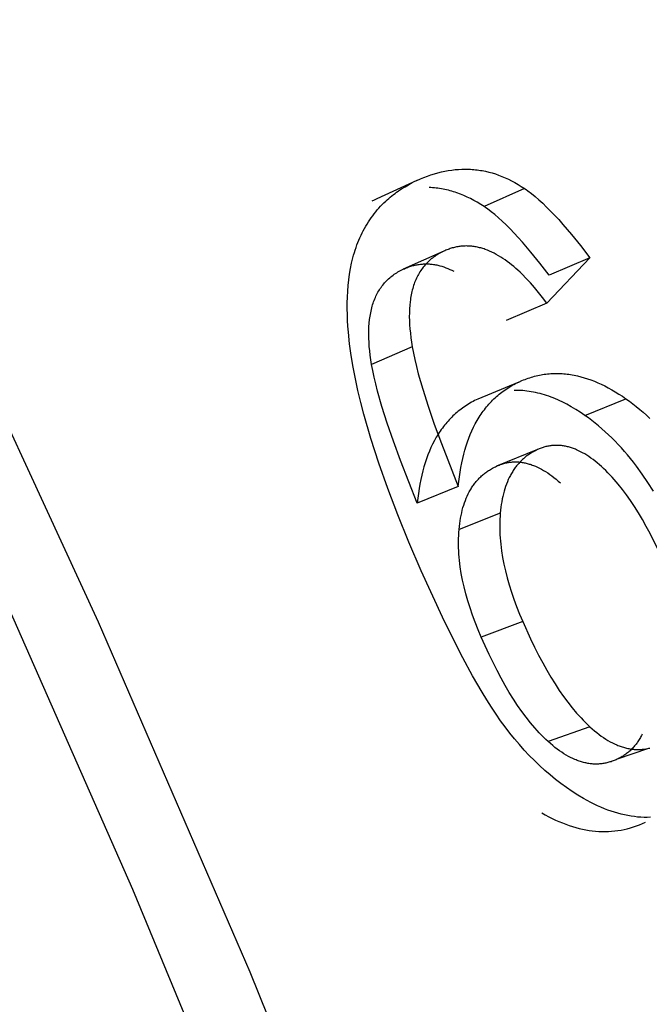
# Model space of a CAD drawing. Header units: millimetres. Extents: x -2637 to -1637, y 678 to 1678.
# Tile 41 of 256: x -2398.99 to -2397.02, y 1063.11 to 1066.2. Entities that reach past the tile are written whole.
import ezdxf

# ---------------------------------------------------------------- set-up
doc = ezdxf.new("R2010")
doc.units = ezdxf.units.MM
doc.layers.add('Make2D$B.SHOW mini', color=7, linetype='Continuous', true_color=0x000000)

msp = doc.modelspace()

# ---------------------------------------------------------------- linework, layer by layer
at = {"layer": 'Make2D$B.SHOW mini', "color": 18, "lineweight": -3, "true_color": 0x000000}
for points in [[(-2395.0613, 1047.7181), (-2395.0951, 1048.6893), (-2395.1563, 1049.6709), (-2395.2448, 1050.661), (-2395.3604, 1051.6577), (-2395.5026, 1052.6591), (-2395.671, 1053.6633), (-2395.8651, 1054.6683), (-2396.0841, 1055.6723), (-2396.3275, 1056.6734), (-2396.5943, 1057.6699), (-2396.8837, 1058.6599), (-2397.1948, 1059.6419), (-2397.5265, 1060.6141), (-2397.8779, 1061.5751), (-2398.2478, 1062.5233), (-2398.6388, 1063.4658), (-2399.0538, 1064.4092), (-2399.4927, 1065.3519), (-2399.9554, 1066.292), (-2400.4414, 1067.2277), (-2400.9503, 1068.1573), (-2401.4816, 1069.0788)], [(-2394.8422, 1047.2368), (-2394.8536, 1048.0157), (-2394.8828, 1048.7994), (-2394.9297, 1049.5868), (-2394.994, 1050.377), (-2395.0754, 1051.1689), (-2395.1734, 1051.9615), (-2395.2877, 1052.7539), (-2395.4179, 1053.545), (-2395.5636, 1054.334), (-2395.7242, 1055.12), (-2395.8994, 1055.9021), (-2396.0885, 1056.6794), (-2396.3725, 1057.7466), (-2396.6881, 1058.8251), (-2397.0356, 1059.9126), (-2397.4152, 1061.0068), (-2397.8269, 1062.1054), (-2398.2706, 1063.2059), (-2398.7459, 1064.3056), (-2399.2525, 1065.4019), (-2399.7897, 1066.492), (-2400.3568, 1067.5731), (-2400.9528, 1068.6426)], [(-2397.7469, 1065.6917), (-2397.7359, 1065.6967), (-2397.7248, 1065.7012), (-2397.7138, 1065.7055), (-2397.7028, 1065.7093), (-2397.6918, 1065.7128), (-2397.6809, 1065.7159), (-2397.67, 1065.7187), (-2397.6592, 1065.7211), (-2397.6484, 1065.7231), (-2397.6376, 1065.7247), (-2397.6269, 1065.726), (-2397.6161, 1065.7269), (-2397.6055, 1065.7274), (-2397.5948, 1065.7276), (-2397.5895, 1065.7275), (-2397.5843, 1065.7274), (-2397.579, 1065.7271), (-2397.5737, 1065.7268), (-2397.5684, 1065.7264), (-2397.5632, 1065.7258), (-2397.5579, 1065.7252), (-2397.5527, 1065.7245), (-2397.5475, 1065.7237), (-2397.5422, 1065.7228), (-2397.537, 1065.7218), (-2397.5318, 1065.7207), (-2397.5214, 1065.7183), (-2397.5111, 1065.7155), (-2397.5008, 1065.7123), (-2397.4905, 1065.7088), (-2397.4803, 1065.7049), (-2397.4701, 1065.7006), (-2397.46, 1065.6959), (-2397.4498, 1065.6909), (-2397.4398, 1065.6855), (-2397.4297, 1065.6797), (-2397.4197, 1065.6735), (-2397.4098, 1065.667)], [(-2397.7336, 1064.4664), (-2397.7721, 1064.5561), (-2397.8071, 1064.6423), (-2397.8386, 1064.725), (-2397.8667, 1064.8046), (-2397.8917, 1064.8819), (-2397.9135, 1064.9577), (-2397.9233, 1064.9952), (-2397.9322, 1065.0325), (-2397.9402, 1065.0695), (-2397.9472, 1065.1063), (-2397.9533, 1065.1429), (-2397.9583, 1065.1794), (-2397.9621, 1065.2159), (-2397.9635, 1065.2342), (-2397.9646, 1065.2526), (-2397.9653, 1065.2709), (-2397.9656, 1065.2893), (-2397.9655, 1065.3077), (-2397.965, 1065.326), (-2397.9641, 1065.3443), (-2397.9626, 1065.3623), (-2397.9607, 1065.3802), (-2397.9583, 1065.3978), (-2397.9553, 1065.4152), (-2397.9518, 1065.4323), (-2397.9498, 1065.4407), (-2397.9477, 1065.4491), (-2397.9455, 1065.4573), (-2397.9431, 1065.4655), (-2397.9406, 1065.4735), (-2397.9379, 1065.4815), (-2397.9351, 1065.4894), (-2397.9321, 1065.4971), (-2397.929, 1065.5048), (-2397.9258, 1065.5123), (-2397.9224, 1065.5198), (-2397.9189, 1065.5271), (-2397.9152, 1065.5343), (-2397.9114, 1065.5414), (-2397.9074, 1065.5483), (-2397.9033, 1065.5552), (-2397.8991, 1065.5619), (-2397.8947, 1065.5685), (-2397.8903, 1065.5749), (-2397.8857, 1065.5812), (-2397.881, 1065.5874), (-2397.8761, 1065.5935), (-2397.8712, 1065.5994), (-2397.8662, 1065.6051), (-2397.861, 1065.6108), (-2397.8558, 1065.6162), (-2397.8505, 1065.6216), (-2397.845, 1065.6268), (-2397.8403, 1065.6311), (-2397.8355, 1065.6353), (-2397.8307, 1065.6395), (-2397.8257, 1065.6435), (-2397.8208, 1065.6474), (-2397.8157, 1065.6512), (-2397.8106, 1065.655), (-2397.8054, 1065.6586), (-2397.8002, 1065.6621), (-2397.7949, 1065.6656), (-2397.7841, 1065.6722), (-2397.7731, 1065.6785), (-2397.7618, 1065.6845)], [(-2397.7469, 1065.6917), (-2397.8731, 1065.6338)], [(-2397.5364, 1065.6102), (-2397.5469, 1065.617), (-2397.5574, 1065.6234), (-2397.5679, 1065.6293), (-2397.5785, 1065.6349), (-2397.5891, 1065.64), (-2397.5998, 1065.6448), (-2397.6105, 1065.6491), (-2397.6212, 1065.653), (-2397.6266, 1065.6548), (-2397.632, 1065.6565), (-2397.6374, 1065.6581), (-2397.6429, 1065.6596), (-2397.6483, 1065.661), (-2397.6537, 1065.6623), (-2397.6592, 1065.6635), (-2397.6647, 1065.6646), (-2397.6701, 1065.6656), (-2397.6756, 1065.6665), (-2397.6811, 1065.6673), (-2397.6866, 1065.668), (-2397.6921, 1065.6686), (-2397.6977, 1065.669), (-2397.7032, 1065.6694), (-2397.7088, 1065.6697)], [(-2397.4098, 1065.667), (-2397.5364, 1065.6102)], [(-2397.4098, 1065.667), (-2397.4042, 1065.6632), (-2397.3987, 1065.6592), (-2397.3874, 1065.6507), (-2397.3758, 1065.6413), (-2397.3641, 1065.6312), (-2397.3521, 1065.6203), (-2397.3399, 1065.6086), (-2397.3275, 1065.5961), (-2397.3148, 1065.5829), (-2397.3019, 1065.5689), (-2397.2888, 1065.5542), (-2397.2618, 1065.5223), (-2397.2338, 1065.4874), (-2397.2048, 1065.4495)], [(-2397.8731, 1065.6338), (-2397.8807, 1065.6303), (-2397.8881, 1065.6266)], [(-2397.3323, 1065.3945), (-2397.3611, 1065.4321), (-2397.389, 1065.4668), (-2397.4159, 1065.4983), (-2397.429, 1065.513), (-2397.4418, 1065.5268), (-2397.4544, 1065.54), (-2397.4668, 1065.5523), (-2397.479, 1065.5639), (-2397.4909, 1065.5747), (-2397.5026, 1065.5847), (-2397.5141, 1065.594), (-2397.5254, 1065.6025), (-2397.5309, 1065.6064), (-2397.5364, 1065.6102)], [(-2397.6628, 1065.4699), (-2397.7896, 1065.4135)], [(-2397.6628, 1065.4699), (-2397.6671, 1065.4678), (-2397.6713, 1065.4656), (-2397.6755, 1065.4634), (-2397.6795, 1065.4611), (-2397.6835, 1065.4587), (-2397.6874, 1065.4562), (-2397.6912, 1065.4536), (-2397.6949, 1065.451), (-2397.6985, 1065.4482), (-2397.7021, 1065.4454), (-2397.7055, 1065.4425), (-2397.7088, 1065.4395), (-2397.7121, 1065.4365), (-2397.7153, 1065.4333), (-2397.7184, 1065.4301), (-2397.7214, 1065.4268), (-2397.7243, 1065.4233), (-2397.7271, 1065.4199), (-2397.7298, 1065.4163), (-2397.7325, 1065.4126), (-2397.735, 1065.4089), (-2397.7375, 1065.4051), (-2397.7399, 1065.4012), (-2397.7422, 1065.3972), (-2397.7444, 1065.3931), (-2397.7465, 1065.389), (-2397.7485, 1065.3848), (-2397.7505, 1065.3804), (-2397.7523, 1065.376), (-2397.7541, 1065.3716), (-2397.7557, 1065.367), (-2397.7573, 1065.3623), (-2397.7588, 1065.3576), (-2397.7602, 1065.3528), (-2397.7615, 1065.3479), (-2397.7628, 1065.3429), (-2397.7639, 1065.3378), (-2397.765, 1065.3327), (-2397.7659, 1065.3274), (-2397.7668, 1065.3221), (-2397.7676, 1065.3167), (-2397.7683, 1065.3112), (-2397.7695, 1065.3), (-2397.7703, 1065.2885), (-2397.7707, 1065.2766), (-2397.7708, 1065.2643), (-2397.7705, 1065.2518), (-2397.7699, 1065.2389), (-2397.7689, 1065.2257), (-2397.7676, 1065.2121), (-2397.7659, 1065.1982), (-2397.7639, 1065.184), (-2397.7615, 1065.1694)], [(-2397.3397, 1065.3069), (-2397.3525, 1065.324), (-2397.3652, 1065.3403), (-2397.378, 1065.3558), (-2397.3908, 1065.3705), (-2397.4037, 1065.3844), (-2397.4167, 1065.3976), (-2397.4233, 1065.4039), (-2397.4298, 1065.41), (-2397.4365, 1065.4159), (-2397.4432, 1065.4216), (-2397.4499, 1065.4271), (-2397.4567, 1065.4324), (-2397.4635, 1065.4375), (-2397.4703, 1065.4424), (-2397.4772, 1065.4471), (-2397.4841, 1065.4515), (-2397.491, 1065.4557), (-2397.498, 1065.4596), (-2397.505, 1065.4634), (-2397.5119, 1065.4668), (-2397.5189, 1065.47), (-2397.5259, 1065.4729), (-2397.5329, 1065.4756), (-2397.5364, 1065.4768), (-2397.5399, 1065.4779), (-2397.5434, 1065.479), (-2397.5469, 1065.48), (-2397.5503, 1065.4809), (-2397.5538, 1065.4818), (-2397.5573, 1065.4826), (-2397.5607, 1065.4833), (-2397.5642, 1065.4839), (-2397.5677, 1065.4845), (-2397.5711, 1065.485), (-2397.5746, 1065.4854), (-2397.578, 1065.4857), (-2397.5814, 1065.486), (-2397.5849, 1065.4861), (-2397.5883, 1065.4862), (-2397.5917, 1065.4863), (-2397.5951, 1065.4862), (-2397.5985, 1065.4861), (-2397.602, 1065.4859), (-2397.6054, 1065.4857), (-2397.6088, 1065.4853), (-2397.6122, 1065.4849), (-2397.6156, 1065.4844), (-2397.619, 1065.4839), (-2397.6224, 1065.4832), (-2397.6257, 1065.4825), (-2397.6291, 1065.4817), (-2397.6325, 1065.4809), (-2397.6359, 1065.48), (-2397.6392, 1065.479), (-2397.6426, 1065.4779), (-2397.646, 1065.4767), (-2397.6493, 1065.4755), (-2397.6527, 1065.4742), (-2397.6561, 1065.4728), (-2397.6594, 1065.4714), (-2397.6628, 1065.4699)], [(-2397.2048, 1065.4495), (-2397.3397, 1065.3069)], [(-2397.2048, 1065.4495), (-2397.3323, 1065.3945)], [(-2397.889, 1065.1145), (-2397.8914, 1065.129), (-2397.8934, 1065.1432), (-2397.895, 1065.157), (-2397.8963, 1065.1704), (-2397.8972, 1065.1836), (-2397.8978, 1065.1964), (-2397.898, 1065.2089), (-2397.8979, 1065.221), (-2397.8975, 1065.2329), (-2397.8966, 1065.2444), (-2397.8955, 1065.2555), (-2397.8947, 1065.261), (-2397.8939, 1065.2664), (-2397.893, 1065.2716), (-2397.8921, 1065.2768), (-2397.891, 1065.282), (-2397.8898, 1065.287), (-2397.8886, 1065.292), (-2397.8873, 1065.2969), (-2397.8859, 1065.3016), (-2397.8843, 1065.3064), (-2397.8828, 1065.311), (-2397.8811, 1065.3155), (-2397.8793, 1065.32), (-2397.8774, 1065.3244), (-2397.8755, 1065.3287), (-2397.8735, 1065.3329), (-2397.8713, 1065.337), (-2397.8691, 1065.3411), (-2397.8668, 1065.345), (-2397.8644, 1065.3489), (-2397.862, 1065.3527), (-2397.8594, 1065.3564), (-2397.8567, 1065.3601), (-2397.854, 1065.3636), (-2397.8512, 1065.3671), (-2397.8483, 1065.3705), (-2397.8453, 1065.3738), (-2397.8422, 1065.377), (-2397.839, 1065.3802), (-2397.8357, 1065.3832), (-2397.8324, 1065.3862), (-2397.8289, 1065.3891), (-2397.8254, 1065.3919), (-2397.8218, 1065.3946), (-2397.8181, 1065.3973), (-2397.8143, 1065.3999), (-2397.8104, 1065.4023), (-2397.8064, 1065.4047), (-2397.8023, 1065.4071), (-2397.7982, 1065.4093), (-2397.794, 1065.4114), (-2397.7896, 1065.4135)], [(-2397.7896, 1065.4135), (-2397.7863, 1065.415), (-2397.783, 1065.4165), (-2397.7796, 1065.4178), (-2397.7763, 1065.4191), (-2397.773, 1065.4203), (-2397.7696, 1065.4215), (-2397.7663, 1065.4226), (-2397.7629, 1065.4236), (-2397.7596, 1065.4245), (-2397.7562, 1065.4254), (-2397.7529, 1065.4262), (-2397.7495, 1065.4269), (-2397.7461, 1065.4275), (-2397.7428, 1065.4281), (-2397.7394, 1065.4286), (-2397.736, 1065.429), (-2397.7326, 1065.4294), (-2397.7292, 1065.4296), (-2397.7258, 1065.4299), (-2397.7224, 1065.43), (-2397.719, 1065.43), (-2397.7156, 1065.43), (-2397.7122, 1065.4299), (-2397.7088, 1065.4298), (-2397.7054, 1065.4295), (-2397.702, 1065.4292), (-2397.6986, 1065.4288), (-2397.6951, 1065.4284), (-2397.6917, 1065.4278), (-2397.6882, 1065.4272), (-2397.6848, 1065.4266), (-2397.6813, 1065.4258), (-2397.6782, 1065.4251), (-2397.675, 1065.4242), (-2397.6688, 1065.4224), (-2397.6624, 1065.4204), (-2397.6561, 1065.4181), (-2397.6498, 1065.4156), (-2397.6435, 1065.4129), (-2397.6372, 1065.41), (-2397.6308, 1065.4068)], [(-2397.3397, 1065.3069), (-2397.4674, 1065.2524)], [(-2397.7615, 1065.1694), (-2397.889, 1065.1145)], [(-2397.7615, 1065.1694), (-2397.7579, 1065.1499), (-2397.7535, 1065.1294), (-2397.7484, 1065.1078), (-2397.7426, 1065.0851), (-2397.7287, 1065.0366), (-2397.712, 1064.9838), (-2397.6925, 1064.9268), (-2397.6702, 1064.8657), (-2397.6174, 1064.731)], [(-2397.7462, 1064.679), (-2397.7986, 1064.8128), (-2397.8207, 1064.8735), (-2397.8401, 1064.9301), (-2397.8566, 1064.9825), (-2397.8703, 1065.0307), (-2397.8761, 1065.0533), (-2397.8811, 1065.0748), (-2397.8855, 1065.0952), (-2397.889, 1065.1145)], [(-2397.4274, 1065.0592), (-2397.4175, 1065.0635), (-2397.4126, 1065.0656), (-2397.4076, 1065.0675), (-2397.4026, 1065.0694), (-2397.3977, 1065.0711), (-2397.3927, 1065.0728), (-2397.3877, 1065.0743), (-2397.3827, 1065.0758), (-2397.3777, 1065.0772), (-2397.3726, 1065.0784), (-2397.3676, 1065.0796), (-2397.3625, 1065.0807), (-2397.3575, 1065.0816), (-2397.3524, 1065.0825), (-2397.3473, 1065.0833), (-2397.3422, 1065.084), (-2397.3371, 1065.0845), (-2397.332, 1065.085), (-2397.3269, 1065.0854), (-2397.3217, 1065.0857), (-2397.3166, 1065.0859), (-2397.3114, 1065.086), (-2397.3062, 1065.086), (-2397.3011, 1065.0859), (-2397.2959, 1065.0857), (-2397.2907, 1065.0854), (-2397.2855, 1065.085), (-2397.2802, 1065.0846), (-2397.275, 1065.084), (-2397.2698, 1065.0833), (-2397.2645, 1065.0825), (-2397.2593, 1065.0817), (-2397.254, 1065.0807), (-2397.2434, 1065.0785), (-2397.2328, 1065.0758), (-2397.2221, 1065.0728), (-2397.2114, 1065.0694), (-2397.2007, 1065.0657), (-2397.1899, 1065.0615), (-2397.1791, 1065.0569), (-2397.1683, 1065.052), (-2397.1574, 1065.0467), (-2397.1464, 1065.041), (-2397.1355, 1065.0349), (-2397.1245, 1065.0284), (-2397.1134, 1065.0215), (-2397.1023, 1065.0143), (-2397.0912, 1065.0066)], [(-2397.6174, 1064.731), (-2397.6157, 1064.7465), (-2397.6138, 1064.7617), (-2397.6116, 1064.7765), (-2397.6092, 1064.791), (-2397.6064, 1064.8052), (-2397.6034, 1064.819), (-2397.6001, 1064.8325), (-2397.5965, 1064.8456), (-2397.5926, 1064.8584), (-2397.5885, 1064.8709), (-2397.5841, 1064.883), (-2397.5794, 1064.8948), (-2397.5744, 1064.9062), (-2397.5692, 1064.9173), (-2397.5637, 1064.9281), (-2397.5579, 1064.9385), (-2397.5549, 1064.9436), (-2397.5518, 1064.9486), (-2397.5487, 1064.9535), (-2397.5454, 1064.9583), (-2397.5422, 1064.9631), (-2397.5388, 1064.9677), (-2397.5354, 1064.9723), (-2397.5319, 1064.9768), (-2397.5283, 1064.9812), (-2397.5247, 1064.9855), (-2397.521, 1064.9898), (-2397.5173, 1064.9939), (-2397.5134, 1064.998), (-2397.5095, 1065.002), (-2397.5055, 1065.0059), (-2397.5015, 1065.0097), (-2397.4974, 1065.0134), (-2397.4932, 1065.0171), (-2397.4889, 1065.0206), (-2397.4846, 1065.0241), (-2397.4802, 1065.0275), (-2397.4758, 1065.0308), (-2397.4712, 1065.034), (-2397.4666, 1065.0371), (-2397.462, 1065.0402), (-2397.4572, 1065.0432), (-2397.4524, 1065.046), (-2397.4476, 1065.0488), (-2397.4426, 1065.0515), (-2397.4376, 1065.0542), (-2397.4325, 1065.0567), (-2397.4274, 1065.0592)], [(-2397.4274, 1065.0592), (-2397.5556, 1065.0058)], [(-2397.5556, 1065.0058), (-2397.5607, 1065.0033), (-2397.5658, 1065.0008), (-2397.5708, 1064.9982), (-2397.5758, 1064.9955), (-2397.5806, 1064.9927), (-2397.5854, 1064.9898), (-2397.5902, 1064.9868), (-2397.5949, 1064.9838), (-2397.5995, 1064.9807), (-2397.604, 1064.9775), (-2397.6085, 1064.9742), (-2397.6128, 1064.9708), (-2397.6172, 1064.9673), (-2397.6214, 1064.9638), (-2397.6256, 1064.9601), (-2397.6297, 1064.9564), (-2397.6338, 1064.9526), (-2397.6378, 1064.9487), (-2397.6417, 1064.9448), (-2397.6455, 1064.9407), (-2397.6493, 1064.9366), (-2397.653, 1064.9323), (-2397.6566, 1064.928), (-2397.6602, 1064.9236), (-2397.6637, 1064.9192), (-2397.6671, 1064.9146), (-2397.6705, 1064.91), (-2397.6738, 1064.9052), (-2397.677, 1064.9004), (-2397.6801, 1064.8955), (-2397.6832, 1064.8906), (-2397.6862, 1064.8855), (-2397.6921, 1064.8751), (-2397.6976, 1064.8644), (-2397.7029, 1064.8533), (-2397.7079, 1064.842), (-2397.7126, 1064.8302), (-2397.717, 1064.8182), (-2397.7212, 1064.8058), (-2397.7251, 1064.793), (-2397.7287, 1064.78), (-2397.732, 1064.7666), (-2397.735, 1064.7528), (-2397.7378, 1064.7387), (-2397.7403, 1064.7243), (-2397.7425, 1064.7096), (-2397.7445, 1064.6945), (-2397.7462, 1064.679)], [(-2397.22, 1064.9545), (-2397.2343, 1064.9642), (-2397.2486, 1064.9733), (-2397.2628, 1064.9817), (-2397.277, 1064.9895), (-2397.2911, 1064.9967), (-2397.2981, 1065), (-2397.3051, 1065.0032), (-2397.3121, 1065.0062), (-2397.3191, 1065.009), (-2397.3261, 1065.0117), (-2397.333, 1065.0143), (-2397.34, 1065.0166), (-2397.3469, 1065.0188), (-2397.3538, 1065.0209), (-2397.3607, 1065.0228), (-2397.3675, 1065.0245), (-2397.3744, 1065.026), (-2397.3812, 1065.0274), (-2397.388, 1065.0287), (-2397.3948, 1065.0298), (-2397.4016, 1065.0307), (-2397.4084, 1065.0314), (-2397.4151, 1065.032), (-2397.4219, 1065.0324), (-2397.4286, 1065.0327), (-2397.4353, 1065.0328), (-2397.442, 1065.0328)], [(-2397.22, 1064.9545), (-2397.0912, 1065.0066)], [(-2397.0912, 1065.0066), (-2397.0802, 1064.9987), (-2397.0693, 1064.9905), (-2397.0585, 1064.982), (-2397.0478, 1064.9732), (-2397.0373, 1064.9641), (-2397.0268, 1064.9548), (-2397.0165, 1064.9451)], [(-2397.005, 1064.7164), (-2397.0222, 1064.7437), (-2397.0399, 1064.7698), (-2397.058, 1064.7949), (-2397.0673, 1064.807), (-2397.0766, 1064.8188), (-2397.0861, 1064.8303), (-2397.0957, 1064.8415), (-2397.1054, 1064.8525), (-2397.1153, 1064.8632), (-2397.1252, 1064.8736), (-2397.1353, 1064.8837), (-2397.1455, 1064.8935), (-2397.1558, 1064.9031), (-2397.1662, 1064.9123), (-2397.1767, 1064.9213), (-2397.1874, 1064.93), (-2397.1981, 1064.9385), (-2397.209, 1064.9466), (-2397.22, 1064.9545)], [(-2397.1677, 1064.7934), (-2397.1743, 1064.7994), (-2397.181, 1064.805), (-2397.1876, 1064.8104), (-2397.1943, 1064.8155), (-2397.2009, 1064.8204), (-2397.2074, 1064.8249), (-2397.214, 1064.8292), (-2397.2205, 1064.8332), (-2397.227, 1064.8369), (-2397.2334, 1064.8404), (-2397.2399, 1064.8435), (-2397.2463, 1064.8464), (-2397.2495, 1064.8478), (-2397.2527, 1064.8491), (-2397.2559, 1064.8503), (-2397.2591, 1064.8514), (-2397.2622, 1064.8525), (-2397.2654, 1064.8535), (-2397.2686, 1064.8544), (-2397.2717, 1064.8553), (-2397.2748, 1064.8561), (-2397.278, 1064.8568), (-2397.2811, 1064.8575), (-2397.2842, 1064.8581), (-2397.2874, 1064.8586), (-2397.2905, 1064.859), (-2397.2936, 1064.8594), (-2397.2967, 1064.8597), (-2397.2998, 1064.86), (-2397.3028, 1064.8602), (-2397.3059, 1064.8603), (-2397.309, 1064.8603), (-2397.312, 1064.8603), (-2397.3151, 1064.8602), (-2397.3181, 1064.86), (-2397.3212, 1064.8598), (-2397.3242, 1064.8595), (-2397.3272, 1064.8591), (-2397.3302, 1064.8587), (-2397.3333, 1064.8582), (-2397.3363, 1064.8576), (-2397.3393, 1064.857), (-2397.3422, 1064.8562), (-2397.3452, 1064.8555), (-2397.3482, 1064.8546), (-2397.3511, 1064.8537), (-2397.3541, 1064.8527), (-2397.3571, 1064.8517), (-2397.36, 1064.8506), (-2397.3629, 1064.8494), (-2397.3658, 1064.8481), (-2397.3688, 1064.8468)], [(-2397.3688, 1064.8468), (-2397.4976, 1064.7948)], [(-2397.3688, 1064.8468), (-2397.372, 1064.8452), (-2397.3752, 1064.8436), (-2397.3784, 1064.842), (-2397.3815, 1064.8403), (-2397.3846, 1064.8385), (-2397.3876, 1064.8367), (-2397.3906, 1064.8349), (-2397.3935, 1064.833), (-2397.3964, 1064.831), (-2397.3992, 1064.829), (-2397.402, 1064.827), (-2397.4047, 1064.8249), (-2397.4074, 1064.8227), (-2397.4101, 1064.8205), (-2397.4127, 1064.8183), (-2397.4153, 1064.816), (-2397.4178, 1064.8136), (-2397.4203, 1064.8112), (-2397.4227, 1064.8088), (-2397.4251, 1064.8063), (-2397.4274, 1064.8037), (-2397.4297, 1064.8011), (-2397.4319, 1064.7985), (-2397.4341, 1064.7958), (-2397.4363, 1064.7931), (-2397.4384, 1064.7903), (-2397.4405, 1064.7874), (-2397.4425, 1064.7845), (-2397.4445, 1064.7816), (-2397.4464, 1064.7786), (-2397.4483, 1064.7755), (-2397.4501, 1064.7724), (-2397.4519, 1064.7693), (-2397.4536, 1064.7661), (-2397.457, 1064.7596), (-2397.4602, 1064.7528), (-2397.4632, 1064.7459), (-2397.466, 1064.7388), (-2397.4687, 1064.7314), (-2397.4711, 1064.7239), (-2397.4734, 1064.7162), (-2397.4755, 1064.7083), (-2397.4775, 1064.7002), (-2397.4792, 1064.6919), (-2397.4808, 1064.6834), (-2397.4822, 1064.6746), (-2397.4835, 1064.6657), (-2397.4845, 1064.6567), (-2397.4854, 1064.6474)], [(-2397.6146, 1064.5962), (-2397.6137, 1064.6055), (-2397.6126, 1064.6145), (-2397.6113, 1064.6234), (-2397.6099, 1064.632), (-2397.6083, 1064.6405), (-2397.6065, 1064.6487), (-2397.6046, 1064.6568), (-2397.6024, 1064.6647), (-2397.6001, 1064.6724), (-2397.5976, 1064.6799), (-2397.595, 1064.6872), (-2397.5921, 1064.6942), (-2397.5891, 1064.7011), (-2397.5859, 1064.7078), (-2397.5826, 1064.7144), (-2397.579, 1064.7207), (-2397.5772, 1064.7237), (-2397.5753, 1064.7268), (-2397.5733, 1064.7298), (-2397.5714, 1064.7327), (-2397.5693, 1064.7356), (-2397.5673, 1064.7384), (-2397.5652, 1064.7412), (-2397.563, 1064.7439), (-2397.5608, 1064.7466), (-2397.5586, 1064.7493), (-2397.5563, 1064.7519), (-2397.5539, 1064.7544), (-2397.5515, 1064.7569), (-2397.5491, 1064.7593), (-2397.5466, 1064.7617), (-2397.5441, 1064.7641), (-2397.5415, 1064.7664), (-2397.5389, 1064.7686), (-2397.5363, 1064.7708), (-2397.5336, 1064.7729), (-2397.5308, 1064.775), (-2397.528, 1064.7771), (-2397.5252, 1064.7791), (-2397.5223, 1064.781), (-2397.5194, 1064.7829), (-2397.5164, 1064.7848), (-2397.5134, 1064.7866), (-2397.5103, 1064.7883), (-2397.5072, 1064.79), (-2397.504, 1064.7917), (-2397.5008, 1064.7933), (-2397.4976, 1064.7948)], [(-2397.4976, 1064.7948), (-2397.4947, 1064.7961), (-2397.4917, 1064.7974), (-2397.4888, 1064.7986), (-2397.4859, 1064.7997), (-2397.4829, 1064.8008), (-2397.48, 1064.8017), (-2397.477, 1064.8027), (-2397.474, 1064.8035), (-2397.4711, 1064.8043), (-2397.4681, 1064.805), (-2397.4651, 1064.8056), (-2397.4621, 1064.8062), (-2397.4591, 1064.8067), (-2397.4561, 1064.8072), (-2397.453, 1064.8075), (-2397.45, 1064.8079), (-2397.447, 1064.8081), (-2397.4439, 1064.8083), (-2397.4409, 1064.8084), (-2397.4378, 1064.8084), (-2397.4348, 1064.8084), (-2397.4317, 1064.8083), (-2397.4286, 1064.8081), (-2397.4255, 1064.8079), (-2397.4224, 1064.8076), (-2397.4193, 1064.8072), (-2397.4162, 1064.8067), (-2397.4131, 1064.8062), (-2397.41, 1064.8057), (-2397.4069, 1064.805), (-2397.4038, 1064.8043), (-2397.4006, 1064.8035), (-2397.3975, 1064.8027), (-2397.3943, 1064.8017), (-2397.3912, 1064.8008), (-2397.388, 1064.7997), (-2397.3848, 1064.7986), (-2397.3816, 1064.7974), (-2397.3785, 1064.7961), (-2397.3753, 1064.7948), (-2397.3689, 1064.7919), (-2397.3624, 1064.7888), (-2397.356, 1064.7854), (-2397.3495, 1064.7817), (-2397.343, 1064.7777), (-2397.3365, 1064.7735), (-2397.3299, 1064.769), (-2397.3234, 1064.7642), (-2397.3168, 1064.7591), (-2397.3102, 1064.7538), (-2397.3035, 1064.7482), (-2397.2969, 1064.7423)], [(-2396.9676, 1064.4831), (-2396.9793, 1064.5096), (-2396.9911, 1064.535), (-2397.003, 1064.5596), (-2397.0151, 1064.5831), (-2397.0272, 1064.6058), (-2397.0395, 1064.6275), (-2397.0518, 1064.6482), (-2397.0643, 1064.668), (-2397.0769, 1064.6869), (-2397.0896, 1064.7048), (-2397.1023, 1064.7219), (-2397.1152, 1064.738), (-2397.1282, 1064.7532), (-2397.1347, 1064.7605), (-2397.1412, 1064.7675), (-2397.1478, 1064.7743), (-2397.1544, 1064.7809), (-2397.161, 1064.7873), (-2397.1677, 1064.7934)], [(-2397.6174, 1064.731), (-2397.7462, 1064.679)], [(-2397.4854, 1064.6474), (-2397.6146, 1064.5962)], [(-2397.4854, 1064.6474), (-2397.4861, 1064.6379), (-2397.4866, 1064.6284), (-2397.4869, 1064.6189), (-2397.4871, 1064.6092), (-2397.487, 1064.5995), (-2397.4868, 1064.5897), (-2397.4864, 1064.5798), (-2397.4857, 1064.5698), (-2397.4849, 1064.5598), (-2397.4839, 1064.5497), (-2397.4814, 1064.5292), (-2397.4781, 1064.5085), (-2397.474, 1064.4874), (-2397.4693, 1064.466), (-2397.4637, 1064.4442), (-2397.4574, 1064.4222), (-2397.4504, 1064.3998), (-2397.4427, 1064.3771), (-2397.4342, 1064.354), (-2397.4249, 1064.3306), (-2397.4149, 1064.3069)], [(-2397.545, 1064.2579), (-2397.5549, 1064.2815), (-2397.5641, 1064.3047), (-2397.5726, 1064.3276), (-2397.5803, 1064.3502), (-2397.5872, 1064.3724), (-2397.5934, 1064.3943), (-2397.5989, 1064.4159), (-2397.6036, 1064.4372), (-2397.6076, 1064.4581), (-2397.6109, 1064.4788), (-2397.6134, 1064.4991), (-2397.6143, 1064.5092), (-2397.6151, 1064.5191), (-2397.6157, 1064.529), (-2397.6161, 1064.5389), (-2397.6163, 1064.5486), (-2397.6163, 1064.5583), (-2397.6162, 1064.5679), (-2397.6158, 1064.5774), (-2397.6153, 1064.5868), (-2397.6146, 1064.5962)], [(-2397.4842, 1063.9958), (-2397.4984, 1064.0164), (-2397.5129, 1064.0381), (-2397.5275, 1064.061), (-2397.5423, 1064.0851), (-2397.5723, 1064.1369), (-2397.6031, 1064.1934), (-2397.6346, 1064.2546), (-2397.6669, 1064.3205), (-2397.7336, 1064.4664)], [(-2397.4149, 1064.3069), (-2397.545, 1064.2579)], [(-2397.4149, 1064.3069), (-2397.3903, 1064.2523), (-2397.3777, 1064.2264), (-2397.3651, 1064.2015), (-2397.3523, 1064.1775), (-2397.3395, 1064.1545), (-2397.3265, 1064.1324), (-2397.3133, 1064.1113), (-2397.3001, 1064.0911), (-2397.2867, 1064.0718), (-2397.2732, 1064.0536), (-2397.2596, 1064.0363), (-2397.2459, 1064.0199), (-2397.239, 1064.0121), (-2397.232, 1064.0045), (-2397.2251, 1063.9972), (-2397.2181, 1063.9901), (-2397.211, 1063.9833), (-2397.204, 1063.9767)], [(-2397.3351, 1063.9302), (-2397.3422, 1063.9367), (-2397.3492, 1063.9435), (-2397.3561, 1063.9505), (-2397.3631, 1063.9578), (-2397.37, 1063.9653), (-2397.3769, 1063.9731), (-2397.3906, 1063.9893), (-2397.4041, 1064.0064), (-2397.4175, 1064.0246), (-2397.4309, 1064.0437), (-2397.444, 1064.0637), (-2397.4571, 1064.0847), (-2397.47, 1064.1066), (-2397.4828, 1064.1295), (-2397.4955, 1064.1533), (-2397.5081, 1064.178), (-2397.5205, 1064.2037), (-2397.545, 1064.2579)], [(-2397.2237, 1063.7513), (-2397.2419, 1063.7622), (-2397.2599, 1063.7737), (-2397.2776, 1063.7857), (-2397.2951, 1063.7984), (-2397.3123, 1063.8116), (-2397.3292, 1063.8254), (-2397.3459, 1063.8398), (-2397.3623, 1063.8548), (-2397.3785, 1063.8704), (-2397.3943, 1063.8866), (-2397.41, 1063.9033), (-2397.4253, 1063.9207), (-2397.4404, 1063.9386), (-2397.4553, 1063.9571), (-2397.4698, 1063.9762), (-2397.4842, 1063.9958)], [(-2397.204, 1063.9767), (-2397.3351, 1063.9302)], [(-2397.204, 1063.9767), (-2397.1968, 1063.9702), (-2397.1897, 1063.9641), (-2397.1826, 1063.9583), (-2397.1755, 1063.9528), (-2397.1684, 1063.9476), (-2397.1614, 1063.9428), (-2397.1544, 1063.9382), (-2397.1474, 1063.9339), (-2397.1405, 1063.9299), (-2397.1335, 1063.9262), (-2397.1266, 1063.9228), (-2397.1197, 1063.9197), (-2397.1163, 1063.9183), (-2397.1128, 1063.9169), (-2397.1094, 1063.9156), (-2397.106, 1063.9144), (-2397.1026, 1063.9133), (-2397.0992, 1063.9122), (-2397.0958, 1063.9112), (-2397.0924, 1063.9103), (-2397.089, 1063.9095), (-2397.0856, 1063.9087), (-2397.0822, 1063.9081), (-2397.0789, 1063.9074), (-2397.0755, 1063.9069), (-2397.0722, 1063.9064), (-2397.0688, 1063.906), (-2397.0655, 1063.9057), (-2397.0621, 1063.9055), (-2397.0588, 1063.9053), (-2397.0555, 1063.9052), (-2397.0522, 1063.9052), (-2397.0488, 1063.9053), (-2397.0455, 1063.9054), (-2397.0422, 1063.9056), (-2397.0389, 1063.9059), (-2397.0357, 1063.9062), (-2397.0324, 1063.9066), (-2397.0291, 1063.9071), (-2397.0258, 1063.9077), (-2397.0226, 1063.9084), (-2397.0193, 1063.9091), (-2397.0161, 1063.9099)], [(-2397.0405, 1063.953), (-2397.0421, 1063.9496), (-2397.0438, 1063.9463), (-2397.0456, 1063.9431), (-2397.0474, 1063.9399), (-2397.0493, 1063.9368), (-2397.0512, 1063.9337), (-2397.0532, 1063.9307), (-2397.0552, 1063.9278), (-2397.0573, 1063.9249), (-2397.0594, 1063.9221), (-2397.0616, 1063.9193), (-2397.0638, 1063.9166), (-2397.0661, 1063.9139), (-2397.0684, 1063.9114), (-2397.0708, 1063.9088), (-2397.0732, 1063.9064), (-2397.0757, 1063.9039), (-2397.0782, 1063.9016), (-2397.0808, 1063.8993), (-2397.0834, 1063.897), (-2397.0861, 1063.8949), (-2397.0888, 1063.8927), (-2397.0916, 1063.8907), (-2397.0944, 1063.8887), (-2397.0972, 1063.8867), (-2397.1002, 1063.8848), (-2397.1031, 1063.883), (-2397.1062, 1063.8812), (-2397.1092, 1063.8795), (-2397.1123, 1063.8779), (-2397.1155, 1063.8763), (-2397.1187, 1063.8747)], [(-2397.1187, 1063.8747), (-2397.1219, 1063.8733), (-2397.1251, 1063.8719), (-2397.1283, 1063.8706), (-2397.1315, 1063.8693), (-2397.1347, 1063.8682), (-2397.1379, 1063.8671), (-2397.1411, 1063.8661), (-2397.1444, 1063.8651), (-2397.1476, 1063.8643), (-2397.1509, 1063.8635), (-2397.1541, 1063.8627), (-2397.1574, 1063.8621), (-2397.1606, 1063.8615), (-2397.1639, 1063.861), (-2397.1672, 1063.8606), (-2397.1705, 1063.8602), (-2397.1737, 1063.8599), (-2397.177, 1063.8597), (-2397.1803, 1063.8596), (-2397.1837, 1063.8595), (-2397.187, 1063.8595), (-2397.1903, 1063.8596), (-2397.1936, 1063.8598), (-2397.1969, 1063.86), (-2397.2003, 1063.8603), (-2397.2036, 1063.8607), (-2397.207, 1063.8612), (-2397.2103, 1063.8617), (-2397.2137, 1063.8623), (-2397.2171, 1063.863), (-2397.2204, 1063.8637), (-2397.2238, 1063.8645), (-2397.2272, 1063.8654), (-2397.2306, 1063.8664), (-2397.234, 1063.8674), (-2397.2374, 1063.8686), (-2397.2408, 1063.8697), (-2397.2442, 1063.871), (-2397.2477, 1063.8724), (-2397.2511, 1063.8738), (-2397.258, 1063.8768), (-2397.2649, 1063.8802), (-2397.2718, 1063.8838), (-2397.2787, 1063.8878), (-2397.2857, 1063.892), (-2397.2927, 1063.8966), (-2397.2997, 1063.9014), (-2397.3067, 1063.9066), (-2397.3138, 1063.912), (-2397.3209, 1063.9178), (-2397.328, 1063.9238), (-2397.3351, 1063.9302)], [(-2397.02, 1063.9089), (-2397.1187, 1063.8747)], [(-2397.0139, 1063.6924), (-2397.0239, 1063.6921), (-2397.034, 1063.6922), (-2397.0441, 1063.6926), (-2397.0543, 1063.6934), (-2397.0645, 1063.6945), (-2397.0747, 1063.6959), (-2397.085, 1063.6977), (-2397.0954, 1063.6998), (-2397.1058, 1063.7022), (-2397.1163, 1063.705), (-2397.1268, 1063.7081), (-2397.1373, 1063.7116), (-2397.1479, 1063.7153), (-2397.1586, 1063.7195), (-2397.1693, 1063.7239), (-2397.1801, 1063.7287), (-2397.1909, 1063.7339), (-2397.2017, 1063.7394), (-2397.2127, 1063.7452), (-2397.2237, 1063.7513)], [(-2397.3553, 1063.7061), (-2397.3444, 1063.7), (-2397.3335, 1063.6942), (-2397.3226, 1063.6888), (-2397.3118, 1063.6837), (-2397.3011, 1063.679), (-2397.2904, 1063.6746), (-2397.2798, 1063.6705), (-2397.2692, 1063.6668), (-2397.2586, 1063.6634), (-2397.2482, 1063.6603), (-2397.2377, 1063.6576), (-2397.2273, 1063.6552), (-2397.217, 1063.6531), (-2397.2067, 1063.6514), (-2397.1965, 1063.65), (-2397.1863, 1063.6489), (-2397.1761, 1063.6482), (-2397.166, 1063.6478), (-2397.156, 1063.6478), (-2397.146, 1063.648), (-2397.136, 1063.6487), (-2397.1261, 1063.6496), (-2397.1162, 1063.6509), (-2397.1064, 1063.6525), (-2397.0966, 1063.6544), (-2397.0869, 1063.6567), (-2397.0772, 1063.6593), (-2397.0676, 1063.6622), (-2397.058, 1063.6655), (-2397.0484, 1063.6691), (-2397.0389, 1063.673), (-2397.0294, 1063.6773)]]:
    msp.add_lwpolyline(points, dxfattribs=at)

doc.saveas('drawing.dxf')
